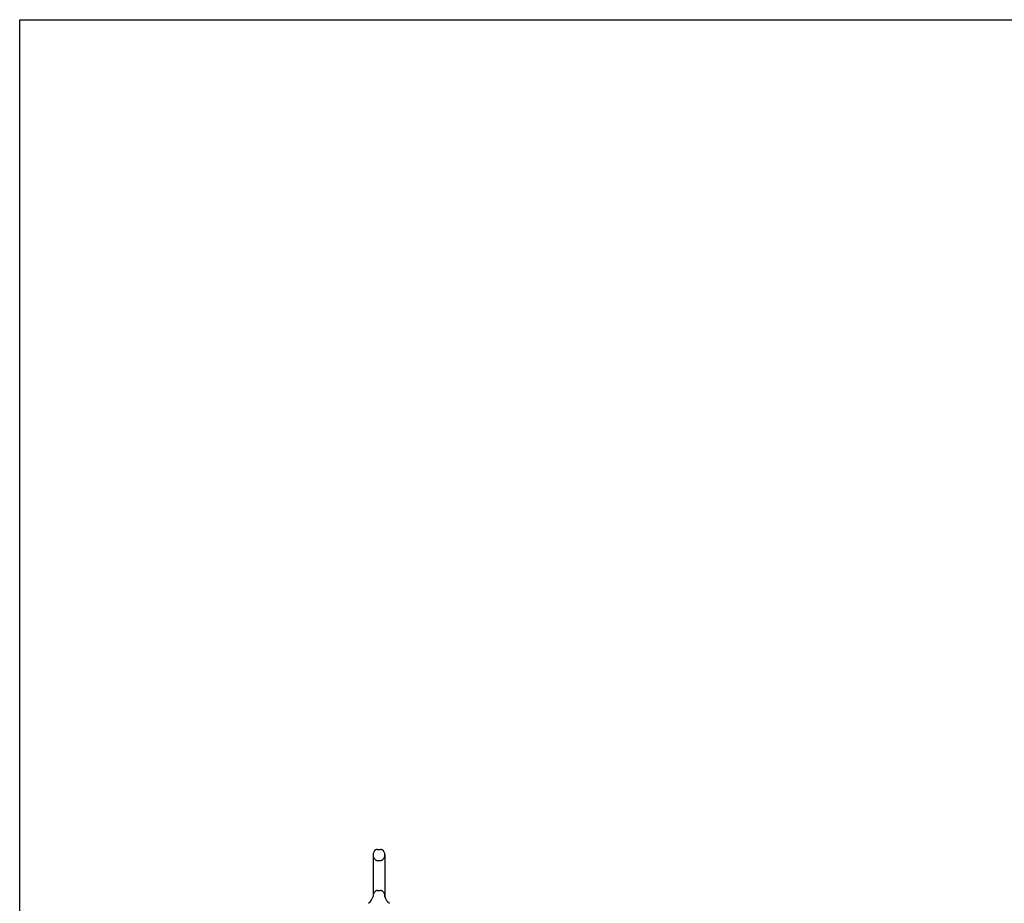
# Model space of a CAD drawing. Header units: inches. Extents: x 0 to 221, y 0 to 143.
# Tile 6 of 33: x 0 to 40, y 107 to 143. Entities that reach past the tile are written whole.
import ezdxf

# ---------------------------------------------------------------- set-up
doc = ezdxf.new("R2010")
doc.units = ezdxf.units.IN
doc.header["$LTSCALE"] = 12.149718
doc.header["$MEASUREMENT"] = 0
doc.linetypes.add('HIDDEN', pattern=[0.2, 0.1, -0.1])
doc.layers.get('0').update_dxf_attribs({"linetype": 'CONTINUOUS'})
doc.layers.add('DEFAULT_2', color=8, linetype='HIDDEN')

msp = doc.modelspace()

# ---------------------------------------------------------------- linework, layer by layer
at = {"color": 7, "linetype": 'Continuous'}
for p, q in [((0, 0), (0, 142.938)), ((0, 142.938), (220.904, 142.938)), ((14.321, 109.107), (14.321, 107.444)), ((14.499, 109.33), (14.626, 109.33)), ((14.804, 109.107), (14.804, 107.444)), ((14.315, 107.4), (14.315, 107.4)), ((14.32, 107.419), (14.319, 107.418)), ((14.319, 107.418), (14.319, 107.417)), ((14.319, 107.417), (14.319, 107.416)), ((14.319, 107.416), (14.319, 107.415)), ((14.319, 107.415), (14.319, 107.414)), ((14.319, 107.414), (14.319, 107.414)), ((14.319, 107.414), (14.319, 107.413)), ((14.32, 107.425), (14.32, 107.424)), ((14.32, 107.424), (14.32, 107.423)), ((14.32, 107.423), (14.32, 107.422)), ((14.32, 107.422), (14.32, 107.421)), ((14.32, 107.421), (14.32, 107.42)), ((14.32, 107.42), (14.32, 107.419)), ((14.321, 107.444), (14.321, 107.44)), ((14.804, 107.44), (14.804, 107.444)), ((14.804, 107.439), (14.804, 107.44)), ((14.806, 107.415), (14.806, 107.416)), ((14.806, 107.414), (14.806, 107.415)), ((14.806, 107.413), (14.806, 107.414)), ((14.809, 107.4), (14.809, 107.401)), ((14.81, 107.4), (14.809, 107.4))]:
    msp.add_line(p, q, dxfattribs=at)
for points in [[(14.321, 107.428), (14.321, 107.428), (14.32, 107.427), (14.32, 107.427), (14.32, 107.426), (14.32, 107.425)], [(14.321, 107.44), (14.321, 107.439), (14.321, 107.438), (14.321, 107.438), (14.321, 107.437), (14.321, 107.436), (14.321, 107.436), (14.321, 107.435), (14.321, 107.434), (14.321, 107.434), (14.321, 107.433), (14.321, 107.432), (14.321, 107.432), (14.321, 107.431), (14.321, 107.431), (14.321, 107.43), (14.321, 107.429), (14.321, 107.429), (14.321, 107.428)], [(14.806, 107.416), (14.805, 107.418), (14.805, 107.418), (14.805, 107.419), (14.805, 107.419), (14.805, 107.42), (14.805, 107.42), (14.805, 107.421), (14.805, 107.421), (14.805, 107.422), (14.805, 107.423), (14.805, 107.423), (14.804, 107.424), (14.804, 107.424), (14.804, 107.425), (14.804, 107.426), (14.804, 107.426), (14.804, 107.427), (14.804, 107.428), (14.804, 107.428), (14.804, 107.429), (14.804, 107.429), (14.804, 107.43), (14.804, 107.431), (14.804, 107.431), (14.804, 107.432), (14.804, 107.433), (14.804, 107.434), (14.804, 107.434), (14.804, 107.435), (14.804, 107.436), (14.804, 107.436), (14.804, 107.437), (14.804, 107.438), (14.804, 107.439)]]:
    msp.add_lwpolyline(points, dxfattribs=at)
for centre, radius, start, end in [((14.562, 109.107), 0.241, 123.1848, 180), ((14.499, 109.205), 0.125, 90, 123.1848), ((14.626, 109.205), 0.125, 56.8152, 90), ((14.562, 109.107), 0.241, 0, 56.8152), ((13.838, 107.551), 0.5, 306.7414, 344.6791), ((15.286, 107.551), 0.5, 195.3209, 233.2586)]:
    msp.add_arc(centre, radius, start, end, dxfattribs=at)
at = {"layer": 'DEFAULT_2', "color": 8, "linetype": 'HIDDEN'}
for p, q in [((14.499, 108.885), (14.626, 108.885)), ((14.315, 107.399), (14.315, 107.4)), ((14.315, 107.399), (14.315, 107.4)), ((14.32, 107.419), (14.319, 107.418)), ((14.319, 107.418), (14.319, 107.417)), ((14.319, 107.417), (14.319, 107.416)), ((14.32, 107.425), (14.32, 107.424)), ((14.32, 107.424), (14.32, 107.423)), ((14.32, 107.423), (14.32, 107.422)), ((14.32, 107.422), (14.32, 107.421)), ((14.32, 107.421), (14.32, 107.42)), ((14.32, 107.42), (14.32, 107.419)), ((14.321, 107.439), (14.321, 107.438)), ((14.321, 107.434), (14.321, 107.434)), ((14.321, 107.433), (14.321, 107.433)), ((14.321, 107.432), (14.321, 107.432)), ((14.321, 107.432), (14.321, 107.432)), ((14.321, 107.431), (14.321, 107.431)), ((14.321, 107.431), (14.321, 107.431)), ((14.321, 107.43), (14.321, 107.43)), ((14.321, 107.429), (14.321, 107.429)), ((14.321, 107.428), (14.321, 107.428)), ((14.499, 107.667), (14.626, 107.667)), ((14.804, 107.439), (14.804, 107.44)), ((14.804, 107.436), (14.804, 107.436)), ((14.804, 107.433), (14.804, 107.434)), ((14.804, 107.431), (14.804, 107.431)), ((14.804, 107.428), (14.804, 107.429)), ((14.804, 107.424), (14.804, 107.424)), ((14.805, 107.419), (14.805, 107.419)), ((14.805, 107.417), (14.805, 107.418)), ((14.806, 107.416), (14.806, 107.416)), ((14.806, 107.414), (14.806, 107.415)), ((14.806, 107.415), (14.806, 107.415))]:
    msp.add_line(p, q, dxfattribs=at)
for centre, radius, start, end in [((14.562, 109.107), 0.241, 180, 236.8152), ((14.562, 109.107), 0.241, 303.1848, 360), ((14.499, 109.01), 0.125, 236.8152, 270), ((14.626, 109.01), 0.125, 270, 303.1848), ((14.562, 107.444), 0.241, 123.1848, 180), ((14.499, 107.542), 0.125, 90, 123.1848), ((14.626, 107.542), 0.125, 56.8152, 90), ((14.562, 107.444), 0.241, 0, 56.8152)]:
    msp.add_arc(centre, radius, start, end, dxfattribs=at)

doc.saveas('drawing.dxf')
